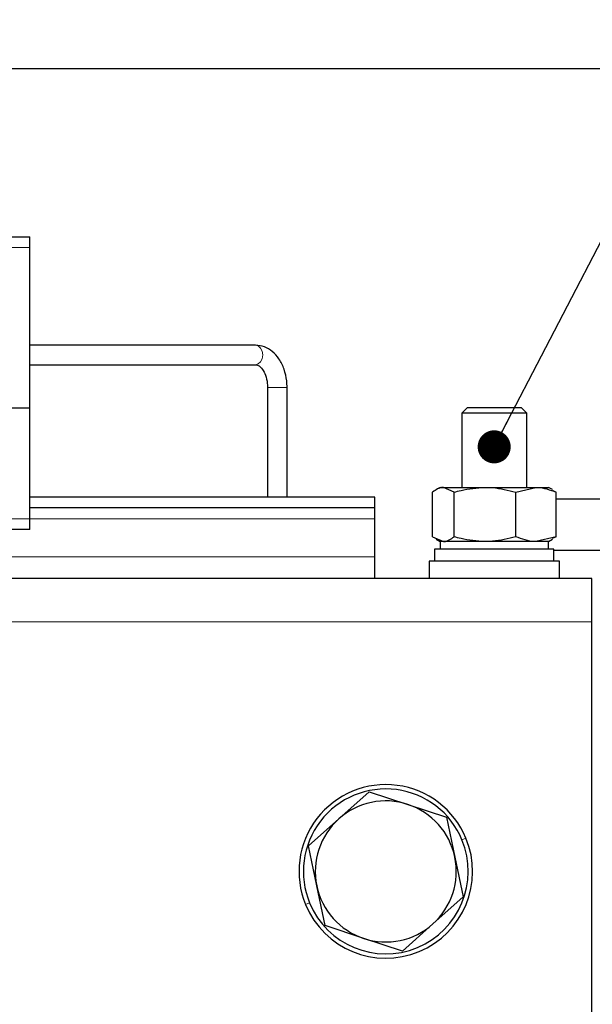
# Model space of a CAD drawing. Header units: millimetres. Extents: x 5 to 418, y 2 to 292.
# Tile 18 of 48: x 117 to 134, y 221 to 252. Entities that reach past the tile are written whole.
import ezdxf

# ---------------------------------------------------------------- set-up
doc = ezdxf.new("R2010")
doc.units = ezdxf.units.MM
doc.layers.add('SLD-0', color=7, linetype='Continuous')
doc.styles.add('SLDTEXTSTYLE0', font='TXT', dxfattribs={"width": 0.605})
doc.dimstyles.new('SLDDIMSTYLE1', dxfattribs={"dimtxt": 3.5, "dimasz": 3.302, "dimexe": 0, "dimexo": 0.0625, "dimgap": 0.875, "dimtad": 1, "dimdec": 1, "dimlfac": 3, "dimrnd": 1e-09, "dimzin": 12, "dimdsep": 46, "dimtxsty": 'SLDTEXTSTYLE0', "dimsah": 1, "dimcen": 0.09, "dimadec": 0, "dimazin": 3, "dimtfac": 1, "dimtofl": 0, "dimtmove": 0, "dimatfit": 3, "dimfxl": 1, "dimfrac": 2, "dimtolj": 1, "dimtzin": 12, "dimarcsym": 0})
doc.dimstyles.new('SLDDIMSTYLE2', dxfattribs={"dimtxt": 0.18, "dimasz": 1.016, "dimexe": 0, "dimexo": 0.0625, "dimgap": 0, "dimtad": 0, "dimtih": 1, "dimtoh": 1, "dimdec": 0, "dimrnd": 1e-09, "dimzin": 0, "dimdsep": 46, "dimtxsty": 'Standard', "dimblk1": 'DOT', "dimblk2": 'DOT', "dimsah": 1, "dimcen": 0.09, "dimadec": 0, "dimazin": 0, "dimtfac": 1.016, "dimtdec": 0, "dimtofl": 0, "dimtmove": 0, "dimatfit": 3, "dimldrblk": 'DOT', "dimfxl": 1, "dimfrac": 2, "dimtolj": 1, "dimtzin": 0, "dimarcsym": 0})

# ---------------------------------------------------------------- blocks, each defined once
blk = doc.blocks.new('_D_1')
at = {"layer": 'SLD-0'}
for p, q in [((114.413, 250.007), (157.219, 250.007)), ((156.219, 164.236), (156.219, 250.007)), ((147.013, 164.236), (157.219, 164.236))]:
    blk.add_line(p, q, dxfattribs=at)
for points in [[(156.219, 250.007), (155.711, 246.705), (156.727, 246.705)], [(156.219, 164.236), (156.727, 167.538), (155.711, 167.538)]]:
    blk.add_solid(points, dxfattribs=at)
at = {"layer": 'SLD-0', "insert": (151.707, 201.106), "char_height": 3.5, "attachment_point": 1, "rotation": 90, "style": 'SLDTEXTSTYLE0'}
blk.add_mtext('257,3', dxfattribs=at)
blk = doc.blocks.new('_Dot')
at = {"color": 0, "linetype": 'ByBlock', "lineweight": -2}
blk.add_line((-0.5, 0), (-1, 0), dxfattribs=at)
at = {"color": 0, "linetype": 'ByBlock', "const_width": 0.5}
blk.add_lwpolyline([(-0.25, 0, 1), (0.25, 0, 1)], format="xyb", close=True, dxfattribs=at)

msp = doc.modelspace()

# ---------------------------------------------------------------- linework, layer by layer
at = {"color": 7, "linetype": 'Continuous', "lineweight": 25}
for p, q in [((114.413, 244.8358), (116.913, 244.8358)), ((116.913, 244.5025), (116.913, 244.8358)), ((116.913, 239.582), (116.913, 244.5025)), ((123.8414, 241.5025), (116.913, 241.5025)), ((116.913, 240.9025), (123.8414, 240.9025)), ((124.213, 240.2025), (124.213, 236.8358)), ((124.813, 236.8358), (124.813, 240.2025)), ((114.413, 239.582), (116.913, 239.582)), ((116.913, 236.1692), (116.913, 239.582)), ((130.3463, 239.5792), (130.1796, 239.4125)), ((130.1796, 239.4125), (130.1796, 237.1358)), ((132.1796, 239.4125), (130.1796, 239.4125)), ((132.013, 239.5792), (130.3463, 239.5792)), ((132.1796, 239.4125), (132.013, 239.5792)), ((132.1796, 237.1358), (132.1796, 239.4125)), ((129.2835, 235.618), (129.2835, 236.987)), ((129.513, 237.1358), (129.3918, 237.0659)), ((129.513, 237.1358), (129.6151, 237.1358)), ((129.9467, 236.987), (129.6151, 237.1358)), ((129.6151, 237.1358), (130.8948, 237.1358)), ((129.9467, 235.618), (129.9467, 236.987)), ((130.8948, 237.1358), (132.4593, 237.1358)), ((131.8428, 236.987), (132.4593, 237.1358)), ((131.8428, 235.618), (131.8428, 236.987)), ((132.4593, 237.1358), (132.8463, 237.1358)), ((132.9675, 237.0659), (132.8463, 237.1358)), ((132.9553, 237.0449), (133.0758, 236.987)), ((133.0758, 235.618), (133.0758, 236.987)), ((127.513, 236.8358), (116.913, 236.8358)), ((127.513, 236.5025), (127.513, 236.8358)), ((134.4891, 236.7692), (133.0758, 236.7692)), ((127.513, 236.5025), (116.913, 236.5025)), ((127.513, 236.1692), (127.513, 236.5025)), ((116.913, 235.8358), (116.913, 236.1692)), ((127.513, 235.0025), (127.513, 236.1692)), ((116.913, 235.8358), (114.413, 235.8358)), ((129.2835, 235.618), (129.6151, 235.4692)), ((129.39, 235.5402), (129.513, 235.4692)), ((129.513, 235.4692), (129.513, 235.2358)), ((132.8463, 235.4692), (129.513, 235.4692)), ((129.6151, 235.4692), (129.513, 235.4692)), ((130.8948, 235.4692), (129.6151, 235.4692)), ((132.4593, 235.4692), (130.8948, 235.4692)), ((133.0758, 235.618), (132.4593, 235.4692)), ((132.8463, 235.4692), (132.4593, 235.4692)), ((132.8463, 235.4692), (132.9692, 235.5402)), ((132.8463, 235.2358), (132.8463, 235.4692)), ((133.0758, 235.618), (132.9555, 235.564)), ((129.3463, 235.2358), (129.3463, 234.8692)), ((133.013, 235.2358), (129.3463, 235.2358)), ((133.013, 234.8692), (133.013, 235.2358)), ((133.013, 235.2025), (134.4891, 235.2025)), ((127.513, 234.3358), (127.513, 235.0025)), ((129.1796, 234.8692), (129.1796, 234.3358)), ((133.1796, 234.8692), (129.1796, 234.8692)), ((133.1796, 234.3358), (133.1796, 234.8692)), ((134.1796, 234.3358), (70.8463, 234.3358)), ((134.1796, 233.0025), (134.1796, 234.3358)), ((134.1796, 220.6692), (134.1796, 233.0025)), ((126.4027, 226.9515), (127.3355, 227.785)), ((127.3354, 227.785), (128.5237, 227.3939)), ((128.5237, 227.3939), (129.712, 227.0028)), ((125.4699, 226.118), (126.4027, 226.9515)), ((129.7119, 227.0029), (129.9673, 225.7782)), ((125.7253, 224.8934), (125.4698, 226.1181)), ((129.9673, 225.7782), (130.2228, 224.5536)), ((125.9807, 223.6688), (125.7253, 224.8934)), ((130.2228, 224.5537), (129.29, 223.7202)), ((127.1689, 223.2778), (125.9806, 223.6689)), ((129.29, 223.7202), (128.3572, 222.8867)), ((128.3572, 222.8867), (127.1689, 223.2778))]:
    msp.add_line(p, q, dxfattribs=at)
at = {"color": 7, "linetype": 'Continuous', "lineweight": 18}
for p, q in [((114.413, 244.5025), (116.913, 244.5025)), ((124.813, 240.2025), (124.213, 240.2025)), ((114.413, 236.1692), (116.913, 236.1692)), ((127.513, 236.1692), (116.913, 236.1692)), ((127.513, 235.0025), (114.413, 235.0025)), ((134.1796, 233.0025), (70.8463, 233.0025)), ((130.1864, 226.3062), (130.3096, 226.3573)), ((125.5062, 224.3654), (125.383, 224.3144))]:
    msp.add_line(p, q, dxfattribs=at)
at = {"color": 7, "linetype": 'Continuous', "lineweight": 18, "flags": 128}
msp.add_lwpolyline([(123.8414, 241.5025), (123.9264, 241.4797), (123.9985, 241.4146), (124.0467, 241.3173), (124.0636, 241.2025), (124.0467, 241.0877), (123.9985, 240.9904), (123.9264, 240.9253), (123.8414, 240.9025)], dxfattribs=at)
at = {"color": 7, "linetype": 'Continuous', "lineweight": 25}
for radius, start, end in [(2.6667, 22.52267, 202.52267), (2.5333, 22.52267, 202.52267), (2.1667, 71.78203, 131.78203), (2.1667, 11.78203, 71.78203), (2.1667, 131.78203, 191.78203), (2.6667, 202.52267, 22.52267), (2.5333, 202.52267, 22.52267), (2.1667, 311.78203, 11.78203), (2.1667, 191.78203, 251.78203), (2.1667, 251.78203, 311.78203)]:
    msp.add_arc((127.8463, 225.3358), radius, start, end, dxfattribs=at)
for points, knots in [([(124.813, 240.2025), (124.8107, 240.2699), (124.8042, 240.462), (124.7321, 240.771), (124.5799, 241.0826), (124.3708, 241.316), (124.1213, 241.4716), (123.9353, 241.4921), (123.8414, 241.5025)], [0, 0, 0, 0, 0.1026122, 0.2924147, 0.4853129, 0.661143, 0.8290275, 1, 1, 1, 1]), ([(123.8414, 240.9025), (123.8539, 240.9016), (123.892, 240.8989), (123.9719, 240.8604), (124.0861, 240.7312), (124.1756, 240.5292), (124.2104, 240.3372), (124.2125, 240.2272), (124.213, 240.2025)], [0, 0, 0, 0, 0.1065414, 0.3229096, 0.5200866, 0.7299501, 0.9392809, 1, 1, 1, 1]), ([(129.6151, 237.1358), (129.6072, 237.1357), (129.4952, 237.1336), (129.3855, 237.0576), (129.2835, 236.987)], [0, 0, 0, 0, 0.0702006, 1, 1, 1, 1]), ([(129.9467, 236.987), (130.0167, 237.0069), (130.3256, 237.0945), (130.6466, 237.1178), (130.8948, 237.1358)], [0, 0, 0, 0, 0.2269026, 1, 1, 1, 1]), ([(130.8948, 237.1358), (130.9732, 237.134), (131.294, 237.1265), (131.6066, 237.047), (131.8428, 236.987)], [0, 0, 0, 0, 0.2443658, 1, 1, 1, 1]), ([(132.4593, 237.1358), (132.4739, 237.1357), (132.6821, 237.1336), (132.8861, 237.0576), (133.0758, 236.987)], [0, 0, 0, 0, 0.0702006, 1, 1, 1, 1]), ([(129.6151, 235.4692), (129.6229, 235.4693), (129.7349, 235.4714), (129.8446, 235.5474), (129.9467, 235.618)], [0, 0, 0, 0, 0.0702006, 1, 1, 1, 1]), ([(130.8948, 235.4692), (130.6466, 235.4872), (130.3256, 235.5105), (130.0167, 235.5982), (129.9467, 235.618)], [0, 0, 0, 0, 0.7730974, 1, 1, 1, 1]), ([(131.8428, 235.618), (131.6066, 235.558), (131.294, 235.4785), (130.9732, 235.471), (130.8948, 235.4692)], [0, 0, 0, 0, 0.7556342, 1, 1, 1, 1]), ([(132.4593, 235.4692), (132.4447, 235.4693), (132.2365, 235.4714), (132.0325, 235.5474), (131.8428, 235.618)], [0, 0, 0, 0, 0.07020058, 1, 1, 1, 1])]:
    msp.add_open_spline(points, degree=3, knots=knots, dxfattribs=at)

# ---------------------------------------------------------------- dimensions: what is measured, and where the dimension line sits
at = {"layer": 'SLD-0'}
dim = msp.add_linear_dim(base=(156.2188, 250.0065), p1=(147.013, 164.2358), p2=(114.413, 250.0065), angle=90, dimstyle='SLDDIMSTYLE1', dxfattribs=at)
dim.commit()
dim.dimension.update_dxf_attribs({"geometry": '_D_1', "text_midpoint": (156.2188, 207.1212), "dimtype": 160})

# ---------------------------------------------------------------- leaders
msp.add_leader([(131.1765, 238.3797), (137.9888, 251.5034)], dimstyle='SLDDIMSTYLE2', dxfattribs=at)

doc.saveas('drawing.dxf')
